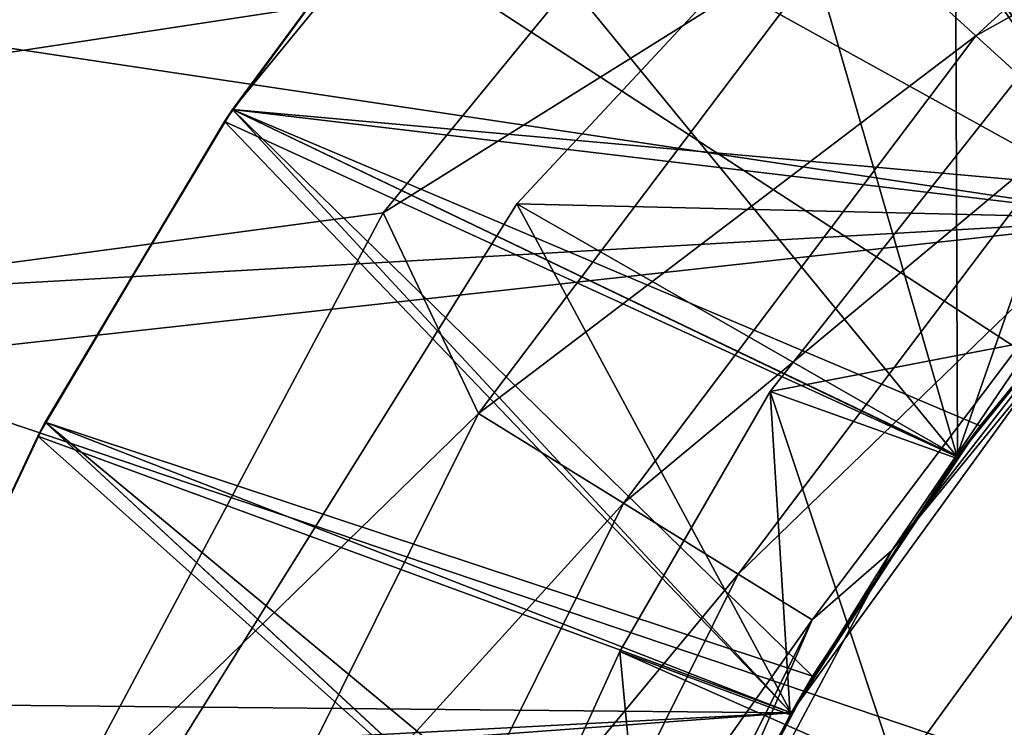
# Model space of a CAD drawing. Header units: inches. Extents: x -9.1 to 9.1, y 0 to 9.5.
# Tile 217 of 243: x 8.5406 to 8.5658, y 8.909 to 8.9271. Entities that reach past the tile are written whole.
import ezdxf

# ---------------------------------------------------------------- set-up
doc = ezdxf.new("R2010")
doc.units = ezdxf.units.IN
doc.header["$LTSCALE"] = 65.185185
doc.header["$MEASUREMENT"] = 0
for name, color, linetype in [('146', 7, 'CONTINUOUS'), ('20', 7, 'CONTINUOUS'), ('225', 7, 'CONTINUOUS'), ('226', 7, 'CONTINUOUS'), ('232', 7, 'CONTINUOUS'), ('233', 7, 'CONTINUOUS'), ('235', 7, 'CONTINUOUS'), ('236', 7, 'CONTINUOUS'), ('240', 7, 'CONTINUOUS'), ('244', 7, 'CONTINUOUS'), ('246', 7, 'CONTINUOUS'), ('247', 7, 'CONTINUOUS'), ('248', 7, 'CONTINUOUS'), ('249', 7, 'CONTINUOUS'), ('250', 7, 'CONTINUOUS'), ('252', 7, 'CONTINUOUS'), ('253', 7, 'CONTINUOUS'), ('435', 7, 'CONTINUOUS'), ('518', 7, 'CONTINUOUS'), ('519', 7, 'CONTINUOUS'), ('520', 7, 'CONTINUOUS'), ('521', 7, 'CONTINUOUS'), ('522', 7, 'CONTINUOUS'), ('523', 7, 'CONTINUOUS'), ('524', 7, 'CONTINUOUS'), ('525', 7, 'CONTINUOUS'), ('526', 7, 'CONTINUOUS')]:
    doc.layers.add(name, color=color, linetype=linetype)

msp = doc.modelspace()

# ---------------------------------------------------------------- linework, layer by layer
at = {"layer": '146', "color": 7, "linetype": 'CONTINUOUS', "true_color": 0x969696}
for points in [[(8.378078, 8.911108, 6.282), (8.387235, 8.949253, 6.282), (8.569485, 8.921985, 6.282), (8.378078, 8.911108, 6.282)], [(8.569485, 8.921985, 6.282), (8.387235, 8.949253, 6.282), (8.581091, 8.932436, 6.282), (8.569485, 8.921985, 6.282)], [(8.560306, 8.909352, 6.282), (8.378078, 8.911108, 6.282), (8.569485, 8.921985, 6.282), (8.560306, 8.909352, 6.282)], [(8.375, 8.872, 6.282), (8.378078, 8.911108, 6.282), (8.550707, 8.879808, 6.282), (8.375, 8.872, 6.282)], [(8.550707, 8.879808, 6.282), (8.378078, 8.911108, 6.282), (8.553954, 8.895084, 6.282), (8.550707, 8.879808, 6.282)], [(8.553954, 8.895084, 6.282), (8.378078, 8.911108, 6.282), (8.560306, 8.909352, 6.282), (8.553954, 8.895084, 6.282)]]:
    msp.add_3dface(points, dxfattribs=at)
at = {"layer": '20', "color": 7, "linetype": 'CONTINUOUS', "true_color": 0xaab4c3}
for points in [[(8.366264, 8.939909, 6.5), (8.358838, 8.898723, 6.5), (8.581091, 8.932436, 6.5), (8.366264, 8.939909, 6.5)], [(8.581091, 8.932436, 6.5), (8.358838, 8.898723, 6.5), (8.569485, 8.921985, 6.5), (8.581091, 8.932436, 6.5)], [(8.569485, 8.921985, 6.5), (8.358838, 8.898723, 6.5), (8.560306, 8.909352, 6.5), (8.569485, 8.921985, 6.5)], [(8.560306, 8.909352, 6.5), (8.358838, 8.898723, 6.5), (8.553954, 8.895084, 6.5), (8.560306, 8.909352, 6.5)]]:
    msp.add_3dface(points, dxfattribs=at)
at = {"layer": '225', "color": 7, "linetype": 'CONTINUOUS', "true_color": 0x969696}
for points in [[(8.570067, 8.922625, 6.928625), (8.565142, 8.916693, 6.929129), (8.569451, 8.921948, 6.932593), (8.570067, 8.922625, 6.928625)], [(8.569451, 8.921948, 6.932593), (8.565142, 8.916693, 6.929129), (8.56453, 8.915861, 6.9331), (8.569451, 8.921948, 6.932593)], [(8.565142, 8.916693, 6.929129), (8.560855, 8.910286, 6.929611), (8.56453, 8.915861, 6.9331), (8.565142, 8.916693, 6.929129)], [(8.56453, 8.915861, 6.9331), (8.560855, 8.910286, 6.929611), (8.560277, 8.909301, 6.933587), (8.56453, 8.915861, 6.9331)], [(8.560855, 8.910286, 6.929611), (8.55725, 8.90347, 6.930089), (8.560277, 8.909301, 6.933587), (8.560855, 8.910286, 6.929611)], [(8.560277, 8.909301, 6.933587), (8.55725, 8.90347, 6.930089), (8.556731, 8.902328, 6.934074), (8.560277, 8.909301, 6.933587)]]:
    msp.add_3dface(points, dxfattribs=at)
at = {"layer": '226', "color": 7, "linetype": 'CONTINUOUS', "true_color": 0x969696}
for points in [[(8.557822, 8.939173, 6.850296), (8.54601, 8.924779, 6.851249), (8.546011, 8.92478, 6.855156), (8.557822, 8.939173, 6.850296)], [(8.557823, 8.939173, 6.854202), (8.557822, 8.939173, 6.850296), (8.546011, 8.92478, 6.855156), (8.557823, 8.939173, 6.854202)], [(8.546011, 8.92478, 6.855156), (8.54601, 8.924779, 6.851249), (8.541217, 8.916783, 6.855609), (8.546011, 8.92478, 6.855156)], [(8.54601, 8.924779, 6.851249), (8.541217, 8.916782, 6.851703), (8.541217, 8.916783, 6.855609), (8.54601, 8.924779, 6.851249)], [(8.541217, 8.916782, 6.851703), (8.537234, 8.90836, 6.852163), (8.541217, 8.916783, 6.855609), (8.541217, 8.916782, 6.851703)], [(8.541217, 8.916783, 6.855609), (8.537234, 8.90836, 6.852163), (8.537234, 8.90836, 6.856069), (8.541217, 8.916783, 6.855609)]]:
    msp.add_3dface(points, dxfattribs=at)
at = {"layer": '232', "color": 7, "linetype": 'CONTINUOUS', "true_color": 0x969696}
for points in [[(8.557822, 8.939173, 6.787796), (8.54601, 8.924779, 6.788749), (8.546011, 8.92478, 6.792656), (8.557822, 8.939173, 6.787796)], [(8.557823, 8.939173, 6.791702), (8.557822, 8.939173, 6.787796), (8.546011, 8.92478, 6.792656), (8.557823, 8.939173, 6.791702)], [(8.546011, 8.92478, 6.792656), (8.54601, 8.924779, 6.788749), (8.541217, 8.916783, 6.793109), (8.546011, 8.92478, 6.792656)], [(8.54601, 8.924779, 6.788749), (8.541217, 8.916782, 6.789203), (8.541217, 8.916783, 6.793109), (8.54601, 8.924779, 6.788749)], [(8.541217, 8.916782, 6.789203), (8.537234, 8.90836, 6.789663), (8.541217, 8.916783, 6.793109), (8.541217, 8.916782, 6.789203)], [(8.541217, 8.916783, 6.793109), (8.537234, 8.90836, 6.789663), (8.537234, 8.90836, 6.793569), (8.541217, 8.916783, 6.793109)]]:
    msp.add_3dface(points, dxfattribs=at)
at = {"layer": '233', "color": 7, "linetype": 'CONTINUOUS', "true_color": 0x969696}
for points in [[(8.559769, 8.917565, 6.935994), (8.57182, 8.919886, 6.944), (8.569373, 8.929733, 6.935391), (8.559769, 8.917565, 6.935994)], [(8.563026, 8.907783, 6.944), (8.57182, 8.919886, 6.944), (8.559769, 8.917565, 6.935994), (8.563026, 8.907783, 6.944)], [(8.555925, 8.91092, 6.936277), (8.563026, 8.907783, 6.944), (8.559769, 8.917565, 6.935994), (8.555925, 8.91092, 6.936277)], [(8.552769, 8.903999, 6.936561), (8.563026, 8.907783, 6.944), (8.555925, 8.91092, 6.936277), (8.552769, 8.903999, 6.936561)]]:
    msp.add_3dface(points, dxfattribs=at)
at = {"layer": '235', "color": 7, "linetype": 'CONTINUOUS', "true_color": 0x969696}
for points in [[(8.55329, 8.922367, 6.703052), (8.564492, 8.934384, 6.702546), (8.564563, 8.915907, 6.694), (8.55329, 8.922367, 6.703052)], [(8.564563, 8.915907, 6.694), (8.564492, 8.934384, 6.702546), (8.569486, 8.921987, 6.694), (8.564563, 8.915907, 6.694)], [(8.569486, 8.921987, 6.694), (8.564492, 8.934384, 6.702546), (8.575013, 8.927514, 6.694), (8.569486, 8.921987, 6.694)], [(8.544428, 8.908179, 6.703536), (8.55329, 8.922367, 6.703052), (8.560306, 8.909353, 6.694), (8.544428, 8.908179, 6.703536)], [(8.560306, 8.909353, 6.694), (8.55329, 8.922367, 6.703052), (8.564563, 8.915907, 6.694), (8.560306, 8.909353, 6.694)], [(8.556756, 8.902384, 6.694), (8.544428, 8.908179, 6.703536), (8.560306, 8.909353, 6.694), (8.556756, 8.902384, 6.694)]]:
    msp.add_3dface(points, dxfattribs=at)
at = {"layer": '236', "color": 7, "linetype": 'CONTINUOUS', "true_color": 0x969696}
for points in [[(8.557822, 8.939173, 6.725296), (8.54601, 8.924779, 6.726249), (8.546011, 8.92478, 6.730156), (8.557822, 8.939173, 6.725296)], [(8.557823, 8.939173, 6.729202), (8.557822, 8.939173, 6.725296), (8.546011, 8.92478, 6.730156), (8.557823, 8.939173, 6.729202)], [(8.546011, 8.92478, 6.730156), (8.54601, 8.924779, 6.726249), (8.541217, 8.916783, 6.730609), (8.546011, 8.92478, 6.730156)], [(8.54601, 8.924779, 6.726249), (8.541217, 8.916782, 6.726703), (8.541217, 8.916783, 6.730609), (8.54601, 8.924779, 6.726249)], [(8.541217, 8.916782, 6.726703), (8.537234, 8.90836, 6.727163), (8.541217, 8.916783, 6.730609), (8.541217, 8.916782, 6.726703)], [(8.541217, 8.916783, 6.730609), (8.537234, 8.90836, 6.727163), (8.537234, 8.90836, 6.731069), (8.541217, 8.916783, 6.730609)]]:
    msp.add_3dface(points, dxfattribs=at)
at = {"layer": '240', "color": 7, "linetype": 'CONTINUOUS', "true_color": 0x969696}
for points in [[(8.557822, 8.939173, 6.881546), (8.54601, 8.924779, 6.882499), (8.546011, 8.92478, 6.886406), (8.557822, 8.939173, 6.881546)], [(8.557823, 8.939173, 6.885452), (8.557822, 8.939173, 6.881546), (8.546011, 8.92478, 6.886406), (8.557823, 8.939173, 6.885452)], [(8.546011, 8.92478, 6.886406), (8.54601, 8.924779, 6.882499), (8.541217, 8.916783, 6.886859), (8.546011, 8.92478, 6.886406)], [(8.54601, 8.924779, 6.882499), (8.541217, 8.916782, 6.882953), (8.541217, 8.916783, 6.886859), (8.54601, 8.924779, 6.882499)], [(8.541217, 8.916782, 6.882953), (8.537234, 8.90836, 6.883413), (8.541217, 8.916783, 6.886859), (8.541217, 8.916782, 6.882953)], [(8.541217, 8.916783, 6.886859), (8.537234, 8.90836, 6.883413), (8.537234, 8.90836, 6.887319), (8.541217, 8.916783, 6.886859)]]:
    msp.add_3dface(points, dxfattribs=at)
at = {"layer": '244', "color": 7, "linetype": 'CONTINUOUS', "true_color": 0x969696}
for points in [[(8.557822, 8.939173, 6.819046), (8.54601, 8.924779, 6.819999), (8.546011, 8.92478, 6.823906), (8.557822, 8.939173, 6.819046)], [(8.557823, 8.939173, 6.822952), (8.557822, 8.939173, 6.819046), (8.546011, 8.92478, 6.823906), (8.557823, 8.939173, 6.822952)], [(8.546011, 8.92478, 6.823906), (8.54601, 8.924779, 6.819999), (8.541217, 8.916783, 6.824359), (8.546011, 8.92478, 6.823906)], [(8.54601, 8.924779, 6.819999), (8.541217, 8.916782, 6.820453), (8.541217, 8.916783, 6.824359), (8.54601, 8.924779, 6.819999)], [(8.541217, 8.916782, 6.820453), (8.537234, 8.90836, 6.820913), (8.541217, 8.916783, 6.824359), (8.541217, 8.916782, 6.820453)], [(8.541217, 8.916783, 6.824359), (8.537234, 8.90836, 6.820913), (8.537234, 8.90836, 6.824819), (8.541217, 8.916783, 6.824359)]]:
    msp.add_3dface(points, dxfattribs=at)
at = {"layer": '246', "color": 7, "linetype": 'CONTINUOUS', "true_color": 0x969696}
for points in [[(8.546008, 8.924775, 6.917657), (8.570067, 8.922625, 6.928625), (8.557823, 8.939174, 6.916702), (8.546008, 8.924775, 6.917657)], [(8.557823, 8.939173, 6.854202), (8.546011, 8.92478, 6.855156), (8.569483, 8.921983, 6.866183), (8.557823, 8.939173, 6.854202)], [(8.557823, 8.939173, 6.791702), (8.546011, 8.92478, 6.792656), (8.569483, 8.921983, 6.803683), (8.557823, 8.939173, 6.791702)], [(8.557823, 8.939173, 6.729202), (8.546011, 8.92478, 6.730156), (8.569483, 8.921983, 6.741183), (8.557823, 8.939173, 6.729202)], [(8.557823, 8.939173, 6.885452), (8.546011, 8.92478, 6.886406), (8.569483, 8.921983, 6.897433), (8.557823, 8.939173, 6.885452)], [(8.557823, 8.939173, 6.822952), (8.546011, 8.92478, 6.823906), (8.569483, 8.921983, 6.834933), (8.557823, 8.939173, 6.822952)], [(8.546011, 8.92478, 6.761406), (8.569483, 8.921983, 6.772433), (8.557823, 8.939173, 6.760452), (8.546011, 8.92478, 6.761406)], [(8.570067, 8.922625, 6.928625), (8.575578, 8.928018, 6.928102), (8.557823, 8.939174, 6.916702), (8.570067, 8.922625, 6.928625)], [(8.575011, 8.927512, 6.865655), (8.557823, 8.939173, 6.854202), (8.569483, 8.921983, 6.866183), (8.575011, 8.927512, 6.865655)], [(8.575011, 8.927512, 6.803155), (8.557823, 8.939173, 6.791702), (8.569483, 8.921983, 6.803683), (8.575011, 8.927512, 6.803155)], [(8.575011, 8.927512, 6.740655), (8.557823, 8.939173, 6.729202), (8.569483, 8.921983, 6.741183), (8.575011, 8.927512, 6.740655)], [(8.575011, 8.927512, 6.896905), (8.557823, 8.939173, 6.885452), (8.569483, 8.921983, 6.897433), (8.575011, 8.927512, 6.896905)], [(8.575011, 8.927512, 6.834405), (8.557823, 8.939173, 6.822952), (8.569483, 8.921983, 6.834933), (8.575011, 8.927512, 6.834405)], [(8.569483, 8.921983, 6.772433), (8.575011, 8.927512, 6.771905), (8.557823, 8.939173, 6.760452), (8.569483, 8.921983, 6.772433)], [(8.564492, 8.934384, 6.702546), (8.55329, 8.922367, 6.703052), (8.569483, 8.921983, 6.709933), (8.564492, 8.934384, 6.702546)], [(8.575011, 8.927512, 6.709405), (8.564492, 8.934384, 6.702546), (8.569483, 8.921983, 6.709933), (8.575011, 8.927512, 6.709405)], [(8.546011, 8.92478, 6.855156), (8.541217, 8.916783, 6.855609), (8.560307, 8.909354, 6.867177), (8.546011, 8.92478, 6.855156)], [(8.546011, 8.92478, 6.792656), (8.541217, 8.916783, 6.793109), (8.560307, 8.909354, 6.804677), (8.546011, 8.92478, 6.792656)], [(8.546011, 8.92478, 6.730156), (8.541217, 8.916783, 6.730609), (8.560307, 8.909354, 6.742177), (8.546011, 8.92478, 6.730156)], [(8.546011, 8.92478, 6.886406), (8.541217, 8.916783, 6.886859), (8.560307, 8.909354, 6.898427), (8.546011, 8.92478, 6.886406)], [(8.546011, 8.92478, 6.823906), (8.541217, 8.916783, 6.824359), (8.560307, 8.909354, 6.835927), (8.546011, 8.92478, 6.823906)], [(8.541217, 8.916783, 6.761859), (8.560307, 8.909354, 6.773427), (8.546011, 8.92478, 6.761406), (8.541217, 8.916783, 6.761859)], [(8.541218, 8.916783, 6.918109), (8.560855, 8.910286, 6.929611), (8.546008, 8.924775, 6.917657), (8.541218, 8.916783, 6.918109)], [(8.560855, 8.910286, 6.929611), (8.565142, 8.916693, 6.929129), (8.546008, 8.924775, 6.917657), (8.560855, 8.910286, 6.929611)], [(8.565142, 8.916693, 6.929129), (8.570067, 8.922625, 6.928625), (8.546008, 8.924775, 6.917657), (8.565142, 8.916693, 6.929129)], [(8.569483, 8.921983, 6.866183), (8.546011, 8.92478, 6.855156), (8.564561, 8.915905, 6.866691), (8.569483, 8.921983, 6.866183)], [(8.564561, 8.915905, 6.866691), (8.546011, 8.92478, 6.855156), (8.560307, 8.909354, 6.867177), (8.564561, 8.915905, 6.866691)], [(8.569483, 8.921983, 6.803683), (8.546011, 8.92478, 6.792656), (8.564561, 8.915905, 6.804191), (8.569483, 8.921983, 6.803683)], [(8.564561, 8.915905, 6.804191), (8.546011, 8.92478, 6.792656), (8.560307, 8.909354, 6.804677), (8.564561, 8.915905, 6.804191)], [(8.569483, 8.921983, 6.741183), (8.546011, 8.92478, 6.730156), (8.564561, 8.915905, 6.741691), (8.569483, 8.921983, 6.741183)], [(8.564561, 8.915905, 6.741691), (8.546011, 8.92478, 6.730156), (8.560307, 8.909354, 6.742177), (8.564561, 8.915905, 6.741691)], [(8.569483, 8.921983, 6.897433), (8.546011, 8.92478, 6.886406), (8.564561, 8.915905, 6.897941), (8.569483, 8.921983, 6.897433)], [(8.564561, 8.915905, 6.897941), (8.546011, 8.92478, 6.886406), (8.560307, 8.909354, 6.898427), (8.564561, 8.915905, 6.897941)], [(8.569483, 8.921983, 6.834933), (8.546011, 8.92478, 6.823906), (8.564561, 8.915905, 6.835441), (8.569483, 8.921983, 6.834933)], [(8.564561, 8.915905, 6.835441), (8.546011, 8.92478, 6.823906), (8.560307, 8.909354, 6.835927), (8.564561, 8.915905, 6.835441)], [(8.564561, 8.915905, 6.772941), (8.569483, 8.921983, 6.772433), (8.546011, 8.92478, 6.761406), (8.564561, 8.915905, 6.772941)], [(8.560307, 8.909354, 6.773427), (8.564561, 8.915905, 6.772941), (8.546011, 8.92478, 6.761406), (8.560307, 8.909354, 6.773427)], [(8.55329, 8.922367, 6.703052), (8.544428, 8.908179, 6.703536), (8.560307, 8.909354, 6.710927), (8.55329, 8.922367, 6.703052)], [(8.569483, 8.921983, 6.709933), (8.55329, 8.922367, 6.703052), (8.564561, 8.915905, 6.710441), (8.569483, 8.921983, 6.709933)], [(8.564561, 8.915905, 6.710441), (8.55329, 8.922367, 6.703052), (8.560307, 8.909354, 6.710927), (8.564561, 8.915905, 6.710441)], [(8.537232, 8.908355, 6.918569), (8.55725, 8.90347, 6.930089), (8.541218, 8.916783, 6.918109), (8.537232, 8.908355, 6.918569)], [(8.541217, 8.916783, 6.855609), (8.537234, 8.90836, 6.856069), (8.556757, 8.902387, 6.867663), (8.541217, 8.916783, 6.855609)], [(8.541217, 8.916783, 6.793109), (8.537234, 8.90836, 6.793569), (8.556757, 8.902387, 6.805163), (8.541217, 8.916783, 6.793109)], [(8.541217, 8.916783, 6.730609), (8.537234, 8.90836, 6.731069), (8.556757, 8.902387, 6.742663), (8.541217, 8.916783, 6.730609)], [(8.541217, 8.916783, 6.886859), (8.537234, 8.90836, 6.887319), (8.556757, 8.902387, 6.898913), (8.541217, 8.916783, 6.886859)], [(8.541217, 8.916783, 6.824359), (8.537234, 8.90836, 6.824819), (8.556757, 8.902387, 6.836413), (8.541217, 8.916783, 6.824359)], [(8.537234, 8.90836, 6.762319), (8.556757, 8.902387, 6.773913), (8.541217, 8.916783, 6.761859), (8.537234, 8.90836, 6.762319)], [(8.560307, 8.909354, 6.867177), (8.541217, 8.916783, 6.855609), (8.556757, 8.902387, 6.867663), (8.560307, 8.909354, 6.867177)], [(8.560307, 8.909354, 6.804677), (8.541217, 8.916783, 6.793109), (8.556757, 8.902387, 6.805163), (8.560307, 8.909354, 6.804677)], [(8.560307, 8.909354, 6.742177), (8.541217, 8.916783, 6.730609), (8.556757, 8.902387, 6.742663), (8.560307, 8.909354, 6.742177)], [(8.560307, 8.909354, 6.898427), (8.541217, 8.916783, 6.886859), (8.556757, 8.902387, 6.898913), (8.560307, 8.909354, 6.898427)], [(8.560307, 8.909354, 6.835927), (8.541217, 8.916783, 6.824359), (8.556757, 8.902387, 6.836413), (8.560307, 8.909354, 6.835927)], [(8.556757, 8.902387, 6.773913), (8.560307, 8.909354, 6.773427), (8.541217, 8.916783, 6.761859), (8.556757, 8.902387, 6.773913)], [(8.55725, 8.90347, 6.930089), (8.560855, 8.910286, 6.929611), (8.541218, 8.916783, 6.918109), (8.55725, 8.90347, 6.930089)], [(8.560307, 8.909354, 6.710927), (8.544428, 8.908179, 6.703536), (8.556757, 8.902387, 6.711413), (8.560307, 8.909354, 6.710927)]]:
    msp.add_3dface(points, dxfattribs=at)
at = {"layer": '247', "color": 7, "linetype": 'CONTINUOUS', "true_color": 0x969696}
for points in [[(8.561815, 8.9296, 6.194765), (8.565037, 8.926663, 6.196987), (8.576103, 8.936751, 6.196987), (8.561815, 8.9296, 6.194765)], [(8.565037, 8.926663, 6.196987), (8.578187, 8.933991, 6.200449), (8.576103, 8.936751, 6.196987), (8.565037, 8.926663, 6.196987)], [(8.561097, 8.935839, 6.194), (8.549863, 8.922135, 6.194), (8.561815, 8.9296, 6.194765), (8.561097, 8.935839, 6.194)], [(8.567593, 8.924333, 6.200449), (8.578187, 8.933991, 6.200449), (8.565037, 8.926663, 6.196987), (8.567593, 8.924333, 6.200449)], [(8.561815, 8.9296, 6.194765), (8.549863, 8.922135, 6.194), (8.552307, 8.917009, 6.194765), (8.561815, 8.9296, 6.194765)], [(8.561815, 8.9296, 6.194765), (8.552307, 8.917009, 6.194765), (8.565037, 8.926663, 6.196987), (8.561815, 8.9296, 6.194765)], [(8.552307, 8.917009, 6.194765), (8.556014, 8.914714, 6.196987), (8.565037, 8.926663, 6.196987), (8.552307, 8.917009, 6.194765)], [(8.556014, 8.914714, 6.196987), (8.567593, 8.924333, 6.200449), (8.565037, 8.926663, 6.196987), (8.556014, 8.914714, 6.196987)], [(8.562887, 8.913503, 6.209625), (8.572177, 8.924823, 6.209625), (8.569232, 8.922839, 6.204811), (8.562887, 8.913503, 6.209625)], [(8.558954, 8.912894, 6.200449), (8.567593, 8.924333, 6.200449), (8.556014, 8.914714, 6.196987), (8.558954, 8.912894, 6.200449)], [(8.558954, 8.912894, 6.200449), (8.569232, 8.922839, 6.204811), (8.567593, 8.924333, 6.200449), (8.558954, 8.912894, 6.200449)], [(8.56084, 8.911726, 6.204811), (8.569232, 8.922839, 6.204811), (8.558954, 8.912894, 6.200449), (8.56084, 8.911726, 6.204811)], [(8.56084, 8.911726, 6.204811), (8.562887, 8.913503, 6.209625), (8.569232, 8.922839, 6.204811), (8.56084, 8.911726, 6.204811)], [(8.549863, 8.922135, 6.194), (8.541524, 8.906507, 6.194), (8.552307, 8.917009, 6.194765), (8.549863, 8.922135, 6.194)], [(8.552307, 8.917009, 6.194765), (8.541524, 8.906507, 6.194), (8.545274, 8.902886, 6.194765), (8.552307, 8.917009, 6.194765)], [(8.552307, 8.917009, 6.194765), (8.545274, 8.902886, 6.194765), (8.556014, 8.914714, 6.196987), (8.552307, 8.917009, 6.194765)], [(8.545274, 8.902886, 6.194765), (8.54934, 8.901311, 6.196987), (8.556014, 8.914714, 6.196987), (8.545274, 8.902886, 6.194765)], [(8.54934, 8.901311, 6.196987), (8.558954, 8.912894, 6.200449), (8.556014, 8.914714, 6.196987), (8.54934, 8.901311, 6.196987)], [(8.555984, 8.900587, 6.209625), (8.562887, 8.913503, 6.209625), (8.56084, 8.911726, 6.204811), (8.555984, 8.900587, 6.209625)], [(8.552565, 8.900062, 6.200449), (8.558954, 8.912894, 6.200449), (8.54934, 8.901311, 6.196987), (8.552565, 8.900062, 6.200449)], [(8.552565, 8.900062, 6.200449), (8.56084, 8.911726, 6.204811), (8.558954, 8.912894, 6.200449), (8.552565, 8.900062, 6.200449)], [(8.554633, 8.89926, 6.204811), (8.56084, 8.911726, 6.204811), (8.552565, 8.900062, 6.200449), (8.554633, 8.89926, 6.204811)], [(8.554633, 8.89926, 6.204811), (8.555984, 8.900587, 6.209625), (8.56084, 8.911726, 6.204811), (8.554633, 8.89926, 6.204811)]]:
    msp.add_3dface(points, dxfattribs=at)
at = {"layer": '248', "color": 7, "linetype": 'CONTINUOUS', "true_color": 0x969696}
for points in [[(8.54601, 8.924779, 6.851249), (8.557822, 8.939173, 6.850296), (8.564557, 8.915899, 6.839347), (8.54601, 8.924779, 6.851249)], [(8.54601, 8.924779, 6.788749), (8.557822, 8.939173, 6.787796), (8.564557, 8.915899, 6.776847), (8.54601, 8.924779, 6.788749)], [(8.54601, 8.924779, 6.726249), (8.557822, 8.939173, 6.725296), (8.564557, 8.915899, 6.714347), (8.54601, 8.924779, 6.726249)], [(8.54601, 8.924779, 6.882499), (8.557822, 8.939173, 6.881546), (8.564557, 8.915899, 6.870597), (8.54601, 8.924779, 6.882499)], [(8.54601, 8.924779, 6.819999), (8.557822, 8.939173, 6.819046), (8.564557, 8.915899, 6.808097), (8.54601, 8.924779, 6.819999)], [(8.54601, 8.924779, 6.757499), (8.557822, 8.939173, 6.756546), (8.564557, 8.915899, 6.745597), (8.54601, 8.924779, 6.757499)], [(8.564557, 8.915899, 6.839347), (8.557822, 8.939173, 6.850296), (8.569479, 8.921979, 6.83884), (8.564557, 8.915899, 6.839347)], [(8.569479, 8.921979, 6.83884), (8.557822, 8.939173, 6.850296), (8.575008, 8.927509, 6.838313), (8.569479, 8.921979, 6.83884)], [(8.564557, 8.915899, 6.776847), (8.557822, 8.939173, 6.787796), (8.569479, 8.921979, 6.77634), (8.564557, 8.915899, 6.776847)], [(8.569479, 8.921979, 6.77634), (8.557822, 8.939173, 6.787796), (8.575008, 8.927509, 6.775813), (8.569479, 8.921979, 6.77634)], [(8.564557, 8.915899, 6.714347), (8.557822, 8.939173, 6.725296), (8.569479, 8.921979, 6.71384), (8.564557, 8.915899, 6.714347)], [(8.569479, 8.921979, 6.71384), (8.557822, 8.939173, 6.725296), (8.575008, 8.927509, 6.713313), (8.569479, 8.921979, 6.71384)], [(8.564557, 8.915899, 6.870597), (8.557822, 8.939173, 6.881546), (8.569479, 8.921979, 6.87009), (8.564557, 8.915899, 6.870597)], [(8.569479, 8.921979, 6.87009), (8.557822, 8.939173, 6.881546), (8.575008, 8.927509, 6.869563), (8.569479, 8.921979, 6.87009)], [(8.564557, 8.915899, 6.808097), (8.557822, 8.939173, 6.819046), (8.569479, 8.921979, 6.80759), (8.564557, 8.915899, 6.808097)], [(8.569479, 8.921979, 6.80759), (8.557822, 8.939173, 6.819046), (8.575008, 8.927509, 6.807063), (8.569479, 8.921979, 6.80759)], [(8.564557, 8.915899, 6.745597), (8.557822, 8.939173, 6.756546), (8.569479, 8.921979, 6.74509), (8.564557, 8.915899, 6.745597)], [(8.569479, 8.921979, 6.74509), (8.557822, 8.939173, 6.756546), (8.575008, 8.927509, 6.744563), (8.569479, 8.921979, 6.74509)], [(8.551353, 8.932009, 6.913301), (8.557616, 8.938966, 6.912812), (8.569479, 8.921979, 6.90134), (8.551353, 8.932009, 6.913301)], [(8.569479, 8.921979, 6.90134), (8.557616, 8.938966, 6.912812), (8.575008, 8.927509, 6.900813), (8.569479, 8.921979, 6.90134)], [(8.545808, 8.924475, 6.913767), (8.551353, 8.932009, 6.913301), (8.564557, 8.915899, 6.901847), (8.545808, 8.924475, 6.913767)], [(8.564557, 8.915899, 6.901847), (8.551353, 8.932009, 6.913301), (8.569479, 8.921979, 6.90134), (8.564557, 8.915899, 6.901847)], [(8.56453, 8.915861, 6.9331), (8.559769, 8.917565, 6.935994), (8.569373, 8.929733, 6.935391), (8.56453, 8.915861, 6.9331)], [(8.569451, 8.921948, 6.932593), (8.56453, 8.915861, 6.9331), (8.569373, 8.929733, 6.935391), (8.569451, 8.921948, 6.932593)], [(8.541217, 8.916782, 6.851703), (8.54601, 8.924779, 6.851249), (8.560303, 8.909347, 6.839834), (8.541217, 8.916782, 6.851703)], [(8.541217, 8.916782, 6.789203), (8.54601, 8.924779, 6.788749), (8.560303, 8.909347, 6.777334), (8.541217, 8.916782, 6.789203)], [(8.541217, 8.916782, 6.726703), (8.54601, 8.924779, 6.726249), (8.560303, 8.909347, 6.714834), (8.541217, 8.916782, 6.726703)], [(8.541217, 8.916782, 6.882953), (8.54601, 8.924779, 6.882499), (8.560303, 8.909347, 6.871084), (8.541217, 8.916782, 6.882953)], [(8.541217, 8.916782, 6.820453), (8.54601, 8.924779, 6.819999), (8.560303, 8.909347, 6.808584), (8.541217, 8.916782, 6.820453)], [(8.541217, 8.916782, 6.757953), (8.54601, 8.924779, 6.757499), (8.560303, 8.909347, 6.746084), (8.541217, 8.916782, 6.757953)], [(8.560303, 8.909347, 6.839834), (8.54601, 8.924779, 6.851249), (8.564557, 8.915899, 6.839347), (8.560303, 8.909347, 6.839834)], [(8.560303, 8.909347, 6.777334), (8.54601, 8.924779, 6.788749), (8.564557, 8.915899, 6.776847), (8.560303, 8.909347, 6.777334)], [(8.560303, 8.909347, 6.714834), (8.54601, 8.924779, 6.726249), (8.564557, 8.915899, 6.714347), (8.560303, 8.909347, 6.714834)], [(8.560303, 8.909347, 6.871084), (8.54601, 8.924779, 6.882499), (8.564557, 8.915899, 6.870597), (8.560303, 8.909347, 6.871084)], [(8.560303, 8.909347, 6.808584), (8.54601, 8.924779, 6.819999), (8.564557, 8.915899, 6.808097), (8.560303, 8.909347, 6.808584)], [(8.560303, 8.909347, 6.746084), (8.54601, 8.924779, 6.757499), (8.564557, 8.915899, 6.745597), (8.560303, 8.909347, 6.746084)], [(8.54103, 8.916429, 6.914222), (8.545808, 8.924475, 6.913767), (8.560303, 8.909347, 6.902334), (8.54103, 8.916429, 6.914222)], [(8.560303, 8.909347, 6.902334), (8.545808, 8.924475, 6.913767), (8.564557, 8.915899, 6.901847), (8.560303, 8.909347, 6.902334)], [(8.560277, 8.909301, 6.933587), (8.555925, 8.91092, 6.936277), (8.559769, 8.917565, 6.935994), (8.560277, 8.909301, 6.933587)], [(8.56453, 8.915861, 6.9331), (8.560277, 8.909301, 6.933587), (8.559769, 8.917565, 6.935994), (8.56453, 8.915861, 6.9331)], [(8.537234, 8.90836, 6.852163), (8.541217, 8.916782, 6.851703), (8.556753, 8.902379, 6.84032), (8.537234, 8.90836, 6.852163)], [(8.537234, 8.90836, 6.789663), (8.541217, 8.916782, 6.789203), (8.556753, 8.902379, 6.77782), (8.537234, 8.90836, 6.789663)], [(8.537234, 8.90836, 6.727163), (8.541217, 8.916782, 6.726703), (8.556753, 8.902379, 6.71532), (8.537234, 8.90836, 6.727163)], [(8.537234, 8.90836, 6.883413), (8.541217, 8.916782, 6.882953), (8.556753, 8.902379, 6.87157), (8.537234, 8.90836, 6.883413)], [(8.537234, 8.90836, 6.820913), (8.541217, 8.916782, 6.820453), (8.556753, 8.902379, 6.80907), (8.537234, 8.90836, 6.820913)], [(8.537234, 8.90836, 6.758413), (8.541217, 8.916782, 6.757953), (8.556753, 8.902379, 6.74657), (8.537234, 8.90836, 6.758413)], [(8.556753, 8.902379, 6.84032), (8.541217, 8.916782, 6.851703), (8.560303, 8.909347, 6.839834), (8.556753, 8.902379, 6.84032)], [(8.556753, 8.902379, 6.77782), (8.541217, 8.916782, 6.789203), (8.560303, 8.909347, 6.777334), (8.556753, 8.902379, 6.77782)], [(8.556753, 8.902379, 6.71532), (8.541217, 8.916782, 6.726703), (8.560303, 8.909347, 6.714834), (8.556753, 8.902379, 6.71532)], [(8.556753, 8.902379, 6.87157), (8.541217, 8.916782, 6.882953), (8.560303, 8.909347, 6.871084), (8.556753, 8.902379, 6.87157)], [(8.556753, 8.902379, 6.80907), (8.541217, 8.916782, 6.820453), (8.560303, 8.909347, 6.808584), (8.556753, 8.902379, 6.80907)], [(8.556753, 8.902379, 6.74657), (8.541217, 8.916782, 6.757953), (8.560303, 8.909347, 6.746084), (8.556753, 8.902379, 6.74657)], [(8.537068, 8.907957, 6.914685), (8.54103, 8.916429, 6.914222), (8.556753, 8.902379, 6.90282), (8.537068, 8.907957, 6.914685)], [(8.556753, 8.902379, 6.90282), (8.54103, 8.916429, 6.914222), (8.560303, 8.909347, 6.902334), (8.556753, 8.902379, 6.90282)], [(8.556731, 8.902328, 6.934074), (8.552769, 8.903999, 6.936561), (8.555925, 8.91092, 6.936277), (8.556731, 8.902328, 6.934074)], [(8.560277, 8.909301, 6.933587), (8.556731, 8.902328, 6.934074), (8.555925, 8.91092, 6.936277), (8.560277, 8.909301, 6.933587)]]:
    msp.add_3dface(points, dxfattribs=at)
at = {"layer": '249', "color": 7, "linetype": 'CONTINUOUS', "true_color": 0x969696}
for points in [[(8.546011, 8.92478, 6.761406), (8.557822, 8.939173, 6.756546), (8.54601, 8.924779, 6.757499), (8.546011, 8.92478, 6.761406)], [(8.546011, 8.92478, 6.761406), (8.557823, 8.939173, 6.760452), (8.557822, 8.939173, 6.756546), (8.546011, 8.92478, 6.761406)], [(8.541217, 8.916783, 6.761859), (8.546011, 8.92478, 6.761406), (8.54601, 8.924779, 6.757499), (8.541217, 8.916783, 6.761859)], [(8.541217, 8.916783, 6.761859), (8.54601, 8.924779, 6.757499), (8.541217, 8.916782, 6.757953), (8.541217, 8.916783, 6.761859)], [(8.537234, 8.90836, 6.762319), (8.541217, 8.916783, 6.761859), (8.537234, 8.90836, 6.758413), (8.537234, 8.90836, 6.762319)], [(8.541217, 8.916783, 6.761859), (8.541217, 8.916782, 6.757953), (8.537234, 8.90836, 6.758413), (8.541217, 8.916783, 6.761859)]]:
    msp.add_3dface(points, dxfattribs=at)
at = {"layer": '250', "color": 7, "linetype": 'CONTINUOUS', "true_color": 0x969696}
msp.add_3dface([(8.57182, 8.919886, 6.944), (8.563026, 8.907783, 6.944), (8.571819, 8.824115, 6.944), (8.57182, 8.919886, 6.944)], dxfattribs=at)
at = {"layer": '252', "color": 7, "linetype": 'CONTINUOUS', "true_color": 0x969696}
for points in [[(8.546008, 8.924775, 6.917657), (8.557823, 8.939174, 6.916702), (8.551353, 8.932009, 6.913301), (8.546008, 8.924775, 6.917657)], [(8.546008, 8.924775, 6.917657), (8.551353, 8.932009, 6.913301), (8.545808, 8.924475, 6.913767), (8.546008, 8.924775, 6.917657)], [(8.541218, 8.916783, 6.918109), (8.546008, 8.924775, 6.917657), (8.545808, 8.924475, 6.913767), (8.541218, 8.916783, 6.918109)], [(8.541218, 8.916783, 6.918109), (8.545808, 8.924475, 6.913767), (8.54103, 8.916429, 6.914222), (8.541218, 8.916783, 6.918109)], [(8.537232, 8.908355, 6.918569), (8.541218, 8.916783, 6.918109), (8.54103, 8.916429, 6.914222), (8.537232, 8.908355, 6.918569)], [(8.537232, 8.908355, 6.918569), (8.54103, 8.916429, 6.914222), (8.537068, 8.907957, 6.914685), (8.537232, 8.908355, 6.918569)]]:
    msp.add_3dface(points, dxfattribs=at)
at = {"layer": '253', "color": 7, "linetype": 'CONTINUOUS', "true_color": 0x969696}
for points in [[(8.424768, 8.905412, 6.194), (8.561097, 8.935839, 6.194), (8.432999, 8.937913, 6.194), (8.424768, 8.905412, 6.194)], [(8.549863, 8.922135, 6.194), (8.561097, 8.935839, 6.194), (8.424768, 8.905412, 6.194), (8.549863, 8.922135, 6.194)], [(8.541524, 8.906507, 6.194), (8.549863, 8.922135, 6.194), (8.424768, 8.905412, 6.194), (8.541524, 8.906507, 6.194)]]:
    msp.add_3dface(points, dxfattribs=at)
at = {"layer": '435', "color": 7, "linetype": 'CONTINUOUS', "true_color": 0x969696}
for points in [[(8.6, 8.896611, 6.089), (8.559963, 8.972847, 6.089), (8.57923, 8.982929, 6.089), (8.6, 8.896611, 6.089)], [(8.6, 8.896611, 6.089), (8.542832, 8.959455, 6.089), (8.559963, 8.972847, 6.089), (8.6, 8.896611, 6.089)], [(8.6, 8.896611, 6.089), (8.528398, 8.943191, 6.089), (8.542832, 8.959455, 6.089), (8.6, 8.896611, 6.089)], [(8.6, 8.896611, 6.089), (8.517137, 8.924589, 6.089), (8.528398, 8.943191, 6.089), (8.6, 8.896611, 6.089)], [(8.6, 8.896611, 6.089), (8.509418, 8.904261, 6.089), (8.517137, 8.924589, 6.089), (8.6, 8.896611, 6.089)]]:
    msp.add_3dface(points, dxfattribs=at)
at = {"layer": '518', "color": 7, "linetype": 'CONTINUOUS', "true_color": 0x969696}
for points in [[(8.564561, 8.915905, 6.897941), (8.564557, 8.915899, 6.901847), (8.569479, 8.921979, 6.90134), (8.564561, 8.915905, 6.897941)], [(8.569483, 8.921983, 6.897433), (8.564561, 8.915905, 6.897941), (8.569479, 8.921979, 6.90134), (8.569483, 8.921983, 6.897433)], [(8.560307, 8.909354, 6.898427), (8.560303, 8.909347, 6.902334), (8.564557, 8.915899, 6.901847), (8.560307, 8.909354, 6.898427)], [(8.564561, 8.915905, 6.897941), (8.560307, 8.909354, 6.898427), (8.564557, 8.915899, 6.901847), (8.564561, 8.915905, 6.897941)], [(8.556757, 8.902387, 6.898913), (8.556753, 8.902379, 6.90282), (8.560303, 8.909347, 6.902334), (8.556757, 8.902387, 6.898913)], [(8.560307, 8.909354, 6.898427), (8.556757, 8.902387, 6.898913), (8.560303, 8.909347, 6.902334), (8.560307, 8.909354, 6.898427)]]:
    msp.add_3dface(points, dxfattribs=at)
at = {"layer": '519', "color": 7, "linetype": 'CONTINUOUS', "true_color": 0x969696}
for points in [[(8.564561, 8.915905, 6.866691), (8.564557, 8.915899, 6.870597), (8.569479, 8.921979, 6.87009), (8.564561, 8.915905, 6.866691)], [(8.569483, 8.921983, 6.866183), (8.564561, 8.915905, 6.866691), (8.569479, 8.921979, 6.87009), (8.569483, 8.921983, 6.866183)], [(8.560307, 8.909354, 6.867177), (8.560303, 8.909347, 6.871084), (8.564557, 8.915899, 6.870597), (8.560307, 8.909354, 6.867177)], [(8.564561, 8.915905, 6.866691), (8.560307, 8.909354, 6.867177), (8.564557, 8.915899, 6.870597), (8.564561, 8.915905, 6.866691)], [(8.556757, 8.902387, 6.867663), (8.556753, 8.902379, 6.87157), (8.560303, 8.909347, 6.871084), (8.556757, 8.902387, 6.867663)], [(8.560307, 8.909354, 6.867177), (8.556757, 8.902387, 6.867663), (8.560303, 8.909347, 6.871084), (8.560307, 8.909354, 6.867177)]]:
    msp.add_3dface(points, dxfattribs=at)
at = {"layer": '520', "color": 7, "linetype": 'CONTINUOUS', "true_color": 0x969696}
for points in [[(8.564561, 8.915905, 6.835441), (8.564557, 8.915899, 6.839347), (8.569479, 8.921979, 6.83884), (8.564561, 8.915905, 6.835441)], [(8.569483, 8.921983, 6.834933), (8.564561, 8.915905, 6.835441), (8.569479, 8.921979, 6.83884), (8.569483, 8.921983, 6.834933)], [(8.560307, 8.909354, 6.835927), (8.560303, 8.909347, 6.839834), (8.564557, 8.915899, 6.839347), (8.560307, 8.909354, 6.835927)], [(8.564561, 8.915905, 6.835441), (8.560307, 8.909354, 6.835927), (8.564557, 8.915899, 6.839347), (8.564561, 8.915905, 6.835441)], [(8.556757, 8.902387, 6.836413), (8.556753, 8.902379, 6.84032), (8.560303, 8.909347, 6.839834), (8.556757, 8.902387, 6.836413)], [(8.560307, 8.909354, 6.835927), (8.556757, 8.902387, 6.836413), (8.560303, 8.909347, 6.839834), (8.560307, 8.909354, 6.835927)]]:
    msp.add_3dface(points, dxfattribs=at)
at = {"layer": '521', "color": 7, "linetype": 'CONTINUOUS', "true_color": 0x969696}
for points in [[(8.564561, 8.915905, 6.804191), (8.564557, 8.915899, 6.808097), (8.569479, 8.921979, 6.80759), (8.564561, 8.915905, 6.804191)], [(8.569483, 8.921983, 6.803683), (8.564561, 8.915905, 6.804191), (8.569479, 8.921979, 6.80759), (8.569483, 8.921983, 6.803683)], [(8.560307, 8.909354, 6.804677), (8.560303, 8.909347, 6.808584), (8.564557, 8.915899, 6.808097), (8.560307, 8.909354, 6.804677)], [(8.564561, 8.915905, 6.804191), (8.560307, 8.909354, 6.804677), (8.564557, 8.915899, 6.808097), (8.564561, 8.915905, 6.804191)], [(8.556757, 8.902387, 6.805163), (8.556753, 8.902379, 6.80907), (8.560303, 8.909347, 6.808584), (8.556757, 8.902387, 6.805163)], [(8.560307, 8.909354, 6.804677), (8.556757, 8.902387, 6.805163), (8.560303, 8.909347, 6.808584), (8.560307, 8.909354, 6.804677)]]:
    msp.add_3dface(points, dxfattribs=at)
at = {"layer": '522', "color": 7, "linetype": 'CONTINUOUS', "true_color": 0x969696}
for points in [[(8.564561, 8.915905, 6.772941), (8.564557, 8.915899, 6.776847), (8.569479, 8.921979, 6.77634), (8.564561, 8.915905, 6.772941)], [(8.569483, 8.921983, 6.772433), (8.564561, 8.915905, 6.772941), (8.569479, 8.921979, 6.77634), (8.569483, 8.921983, 6.772433)], [(8.560307, 8.909354, 6.773427), (8.560303, 8.909347, 6.777334), (8.564557, 8.915899, 6.776847), (8.560307, 8.909354, 6.773427)], [(8.564561, 8.915905, 6.772941), (8.560307, 8.909354, 6.773427), (8.564557, 8.915899, 6.776847), (8.564561, 8.915905, 6.772941)], [(8.556757, 8.902387, 6.773913), (8.556753, 8.902379, 6.77782), (8.560303, 8.909347, 6.777334), (8.556757, 8.902387, 6.773913)], [(8.560307, 8.909354, 6.773427), (8.556757, 8.902387, 6.773913), (8.560303, 8.909347, 6.777334), (8.560307, 8.909354, 6.773427)]]:
    msp.add_3dface(points, dxfattribs=at)
at = {"layer": '523', "color": 7, "linetype": 'CONTINUOUS', "true_color": 0x969696}
for points in [[(8.564561, 8.915905, 6.741691), (8.564557, 8.915899, 6.745597), (8.569479, 8.921979, 6.74509), (8.564561, 8.915905, 6.741691)], [(8.569483, 8.921983, 6.741183), (8.564561, 8.915905, 6.741691), (8.569479, 8.921979, 6.74509), (8.569483, 8.921983, 6.741183)], [(8.560307, 8.909354, 6.742177), (8.560303, 8.909347, 6.746084), (8.564557, 8.915899, 6.745597), (8.560307, 8.909354, 6.742177)], [(8.564561, 8.915905, 6.741691), (8.560307, 8.909354, 6.742177), (8.564557, 8.915899, 6.745597), (8.564561, 8.915905, 6.741691)], [(8.556757, 8.902387, 6.742663), (8.556753, 8.902379, 6.74657), (8.560303, 8.909347, 6.746084), (8.556757, 8.902387, 6.742663)], [(8.560307, 8.909354, 6.742177), (8.556757, 8.902387, 6.742663), (8.560303, 8.909347, 6.746084), (8.560307, 8.909354, 6.742177)]]:
    msp.add_3dface(points, dxfattribs=at)
at = {"layer": '524', "color": 7, "linetype": 'CONTINUOUS', "true_color": 0x969696}
for points in [[(8.564561, 8.915905, 6.710441), (8.564557, 8.915899, 6.714347), (8.569479, 8.921979, 6.71384), (8.564561, 8.915905, 6.710441)], [(8.569483, 8.921983, 6.709933), (8.564561, 8.915905, 6.710441), (8.569479, 8.921979, 6.71384), (8.569483, 8.921983, 6.709933)], [(8.560307, 8.909354, 6.710927), (8.560303, 8.909347, 6.714834), (8.564557, 8.915899, 6.714347), (8.560307, 8.909354, 6.710927)], [(8.564561, 8.915905, 6.710441), (8.560307, 8.909354, 6.710927), (8.564557, 8.915899, 6.714347), (8.564561, 8.915905, 6.710441)], [(8.556757, 8.902387, 6.711413), (8.556753, 8.902379, 6.71532), (8.560303, 8.909347, 6.714834), (8.556757, 8.902387, 6.711413)], [(8.560307, 8.909354, 6.710927), (8.556757, 8.902387, 6.711413), (8.560303, 8.909347, 6.714834), (8.560307, 8.909354, 6.710927)]]:
    msp.add_3dface(points, dxfattribs=at)
at = {"layer": '525', "color": 7, "linetype": 'CONTINUOUS', "true_color": 0x969696}
for points in [[(8.569485, 8.921985, 6.5), (8.560306, 8.909352, 6.5), (8.564563, 8.915907, 6.694), (8.569485, 8.921985, 6.5)], [(8.569485, 8.921985, 6.5), (8.564563, 8.915907, 6.694), (8.569486, 8.921987, 6.694), (8.569485, 8.921985, 6.5)], [(8.560306, 8.909352, 6.5), (8.560306, 8.909353, 6.694), (8.564563, 8.915907, 6.694), (8.560306, 8.909352, 6.5)], [(8.560306, 8.909352, 6.5), (8.553954, 8.895084, 6.5), (8.556756, 8.902384, 6.694), (8.560306, 8.909352, 6.5)], [(8.560306, 8.909352, 6.5), (8.556756, 8.902384, 6.694), (8.560306, 8.909353, 6.694), (8.560306, 8.909352, 6.5)]]:
    msp.add_3dface(points, dxfattribs=at)
at = {"layer": '526', "color": 7, "linetype": 'CONTINUOUS', "true_color": 0x969696}
for points in [[(8.569485, 8.921985, 6.282), (8.572177, 8.924823, 6.209625), (8.562887, 8.913503, 6.209625), (8.569485, 8.921985, 6.282)], [(8.560306, 8.909352, 6.282), (8.569485, 8.921985, 6.282), (8.562887, 8.913503, 6.209625), (8.560306, 8.909352, 6.282)], [(8.560306, 8.909352, 6.282), (8.562887, 8.913503, 6.209625), (8.555984, 8.900587, 6.209625), (8.560306, 8.909352, 6.282)], [(8.553954, 8.895084, 6.282), (8.560306, 8.909352, 6.282), (8.555984, 8.900587, 6.209625), (8.553954, 8.895084, 6.282)]]:
    msp.add_3dface(points, dxfattribs=at)

doc.saveas('drawing.dxf')
